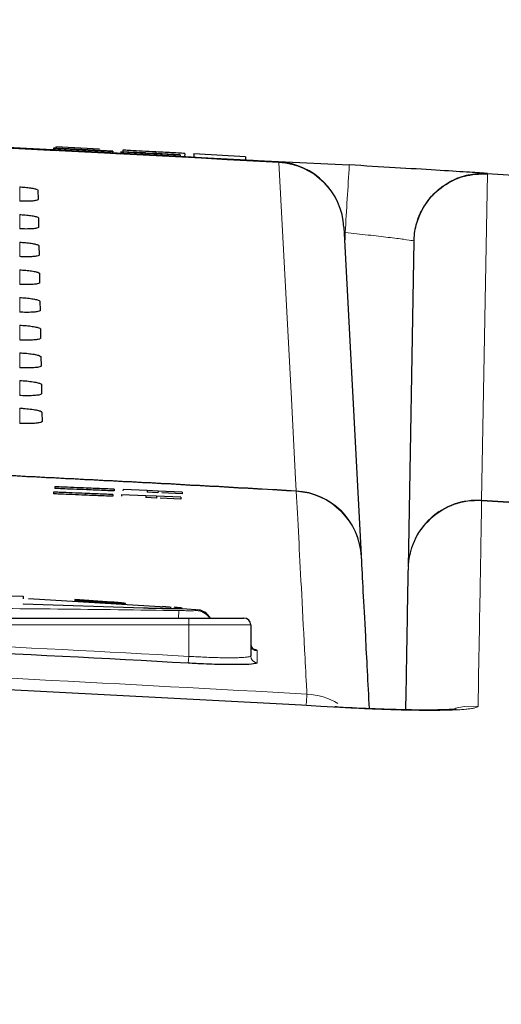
# Paper-space layout 'Blatt3' of a CAD drawing. Header units: millimetres. Extents: x 5 to 418, y 2 to 292.
# Tile 32 of 40: x 240 to 249, y 238 to 257. Entities that reach past the tile are written whole.
import ezdxf

# ---------------------------------------------------------------- set-up
doc = ezdxf.new("R2010")
doc.units = ezdxf.units.MM
doc.layers.add('SLD-0', color=7, linetype='Continuous')
doc.styles.add('SLDTEXTSTYLE0', font='TXT', dxfattribs={"width": 0.605})
doc.dimstyles.new('SLDDIMSTYLE5', dxfattribs={"dimtxt": 3.5, "dimasz": 3.302, "dimexe": 0, "dimexo": 0.0625, "dimgap": 0.875, "dimtad": 1, "dimlfac": 1.5, "dimrnd": 1e-09, "dimzin": 12, "dimdsep": 46, "dimtxsty": 'SLDTEXTSTYLE0', "dimsah": 1, "dimcen": 0.09, "dimadec": 0, "dimazin": 3, "dimtfac": 1, "dimtofl": 0, "dimtmove": 0, "dimatfit": 3, "dimfxl": 1, "dimfrac": 2, "dimtolj": 1, "dimtzin": 12, "dimarcsym": 0})

# ---------------------------------------------------------------- blocks, each defined once
blk = doc.blocks.new('_D_16')
at = {"layer": 'SLD-0', "color": 7}
for p, q in [((130.949, 139.138), (130.949, 268.927)), ((320.949, 139.138), (320.949, 268.927)), ((130.949, 267.927), (320.949, 267.927))]:
    blk.add_line(p, q, dxfattribs=at)
for points in [[(130.949, 267.927), (134.251, 267.419), (134.251, 268.435)], [(320.949, 267.927), (317.647, 268.435), (317.647, 267.419)]]:
    blk.add_solid(points, dxfattribs=at)
at = {"layer": 'SLD-0', "color": 7, "insert": (221.939, 272.438), "char_height": 3.5, "attachment_point": 1, "style": 'SLDTEXTSTYLE0'}
blk.add_mtext('285', dxfattribs=at)

psp = doc.layouts.new('Blatt3')

# ---------------------------------------------------------------- linework, layer by layer
at = {"color": 7, "linetype": 'Continuous', "lineweight": 25}
for p, q in [((239.478, 254.7188), (240.3275, 254.6768)), ((240.2673, 254.722), (240.2656, 254.6887)), ((240.2673, 254.722), (240.4739, 254.7111)), ((240.3118, 254.7529), (241.1574, 254.7078)), ((240.318, 254.7198), (240.318, 254.7193)), ((240.886, 254.6889), (240.8842, 254.6556)), ((241.3698, 254.6642), (241.1632, 254.6751)), ((241.4136, 254.6614), (241.4119, 254.6296)), ((241.5722, 254.6539), (241.5705, 254.6213)), ((241.5739, 254.6537), (241.5722, 254.6539)), ((241.5722, 254.6539), (242.7176, 254.5934)), ((241.5739, 254.6537), (241.5722, 254.6212)), ((242.0433, 254.6289), (241.5739, 254.6537)), ((241.6083, 254.6837), (241.6066, 254.6521)), ((241.3705, 254.6252), (241.5728, 254.6152)), ((242.0433, 254.6289), (242.0416, 254.5963)), ((242.0561, 254.6271), (242.0433, 254.6289)), ((242.0561, 254.6271), (242.0544, 254.5957)), ((242.2626, 254.6162), (242.0561, 254.6271)), ((242.2496, 254.6495), (242.248, 254.6182)), ((242.7192, 254.5932), (242.2498, 254.618)), ((242.2498, 254.618), (242.2626, 254.6162)), ((242.2626, 254.6162), (242.261, 254.5846)), ((242.7152, 254.5588), (242.9789, 254.5457)), ((242.7192, 254.5932), (242.7175, 254.56)), ((242.7176, 254.5934), (242.7192, 254.5932)), ((242.8057, 254.6198), (242.8023, 254.5554)), ((242.9828, 254.6187), (242.9789, 254.5458)), ((242.9824, 254.6104), (242.979, 254.5458)), ((243.9835, 254.5569), (242.9824, 254.6104)), ((243.9364, 254.4984), (245.9875, 254.397)), ((243.9835, 254.5569), (243.98, 254.4904)), ((248.6557, 254.2339), (248.6563, 254.2339)), ((239.9695, 253.9085), (239.9727, 253.7297)), ((239.9789, 253.3721), (239.982, 253.1933)), ((245.8828, 253.1923), (246.2152, 246.8505)), ((239.9883, 252.8358), (239.9914, 252.657)), ((247.1291, 246.6213), (247.2391, 252.9265)), ((239.9976, 252.2994), (240.0007, 252.1206)), ((240.007, 251.7631), (240.0101, 251.5843)), ((240.0163, 251.2267), (240.0195, 251.0479)), ((240.0257, 250.6903), (240.0288, 250.5115)), ((240.0351, 250.154), (240.0382, 249.9752)), ((240.0444, 249.6176), (240.0476, 249.4388)), ((240.2702, 248.0728), (240.2689, 248.0395)), ((240.298, 248.1767), (240.2967, 248.1434)), ((240.884, 248.0479), (240.8827, 248.0146)), ((240.9119, 248.1514), (240.9105, 248.1181)), ((241.4163, 248.0263), (241.4149, 247.993)), ((241.4441, 248.1295), (241.4427, 248.0962)), ((241.5854, 248.0195), (241.5844, 247.996)), ((242.0551, 248.0005), (241.5854, 248.0195)), ((241.6132, 248.1226), (241.6122, 248.0986)), ((242.0829, 248.1032), (241.6132, 248.1226)), ((242.0551, 248.0005), (242.0537, 247.9671)), ((242.2617, 247.9921), (242.0551, 248.0005)), ((242.0829, 248.1032), (242.0815, 248.0699)), ((242.2881, 248.0614), (242.0815, 248.0699)), ((242.2895, 248.0947), (242.0829, 248.1032)), ((242.2617, 247.9921), (242.2604, 247.9588)), ((242.7314, 247.9731), (242.2617, 247.9921)), ((242.2895, 248.0947), (242.2881, 248.0614)), ((242.7592, 248.0754), (242.2895, 248.0947)), ((242.7578, 248.0421), (242.3626, 248.0583)), ((242.7592, 248.0754), (242.7578, 248.0421)), ((242.2604, 247.9588), (242.0537, 247.9671)), ((242.7301, 247.9397), (242.3316, 247.9559)), ((242.7314, 247.9731), (242.7301, 247.9397)), ((237.5609, 246.1006), (239.684, 246.061)), ((239.684, 246.061), (239.684, 246.0075)), ((239.684, 245.9157), (242.0116, 245.8369)), ((239.684, 245.9157), (239.684, 245.9089)), ((242.0116, 245.8302), (239.684, 245.9089)), ((242.5419, 245.8444), (239.7893, 246.0114)), ((240.6839, 246.0005), (240.6839, 245.9692)), ((241.3977, 245.9472), (240.6839, 246.0005)), ((240.6839, 245.9938), (241.3977, 245.9405)), ((240.6839, 245.9692), (241.3977, 245.9237)), ((241.6591, 245.9116), (241.6591, 245.9183)), ((242.6539, 245.8244), (242.6539, 245.8177)), ((243.1097, 245.7942), (242.7538, 245.8158)), ((242.7593, 245.8209), (242.7593, 245.8276)), ((243.0463, 245.7997), (243.0464, 245.7997)), ((233.1492, 245.6382), (242.8826, 245.6382)), ((242.8826, 245.6382), (243.9492, 245.6382)), ((244.0826, 245.5049), (244.0826, 244.9088))]:
    psp.add_line(p, q, dxfattribs=at)
at = {"color": 7, "linetype": 'Continuous', "lineweight": 18}
for p, q in [((244.6274, 254.4537), (244.6267, 254.442)), ((248.6556, 254.228), (248.5453, 247.9171)), ((248.6559, 254.228), (248.6556, 254.228)), ((239.6159, 253.6996), (239.6159, 253.9733)), ((239.6159, 253.1625), (239.6159, 253.4387)), ((245.9037, 252.7947), (245.9088, 253.0893)), ((239.6159, 252.6254), (239.6159, 252.9041)), ((239.6159, 252.0883), (239.6159, 252.3695)), ((239.6159, 251.5511), (239.6159, 251.8349)), ((239.6159, 251.014), (239.6159, 251.3002)), ((239.6159, 250.4769), (239.6159, 250.7656)), ((239.6159, 249.9397), (239.6159, 250.231)), ((239.6159, 249.4026), (239.6159, 249.6964)), ((244.9604, 248.1), (244.9623, 248.0886)), ((248.5456, 247.9057), (248.5453, 247.9171)), ((241.3977, 245.9472), (241.3977, 245.9405)), ((242.0116, 245.8369), (242.0116, 245.8302)), ((242.6891, 245.7835), (242.6862, 245.6382)), ((242.8826, 245.6382), (242.8826, 245.5049)), ((242.8826, 245.5049), (233.1492, 245.5049)), ((244.0826, 245.5049), (242.8826, 245.5049)), ((242.8826, 244.8991), (242.8826, 245.5049)), ((242.8826, 244.8991), (242.8752, 244.7662))]:
    psp.add_line(p, q, dxfattribs=at)
at = {"color": 7, "linetype": 'Continuous', "lineweight": 18, "flags": 128}
for points in [[(244.9604, 248.1), (244.9417, 248.4553), (244.867, 249.8765), (244.6267, 254.442)], [(248.6563, 254.2339), (248.6563, 254.2338), (248.6563, 254.2335), (248.6562, 254.2331), (248.6562, 254.2324), (248.6561, 254.2316), (248.6561, 254.2306), (248.656, 254.2294), (248.6559, 254.228)], [(248.0423, 243.8948), (248.2074, 243.9286), (248.4761, 243.9389)]]:
    psp.add_lwpolyline(points, dxfattribs=at)
at = {"color": 7, "linetype": 'Continuous', "lineweight": 25}
for centre, radius, start, end in [((206.6159, -411.1284), 666.6667, 86.7313823, 88.1084916), ((244.5513, 253.1225), 1.3333, 3, 86.73138), ((206.6159, -411.1284), 660.3314, 86.6708788, 87.1878986), ((243.0159, 245.4681), 0.3333, 30.6909, 84.76885), ((243.9492, 245.5049), 0.1333, 360, 90), ((206.6159, -411.1284), 656.8961, 86.8357819, 87.6855494), ((244.2158, 245.1417), 0.1332, 180.04993, 266.78497)]:
    psp.add_arc(centre, radius, start, end, dxfattribs=at)
at = {"color": 7, "linetype": 'Continuous', "lineweight": 18}
for centre, radius, start, end in [((206.6159, -411.1284), 666.6549, 86.7313823, 88.1084278), ((244.5591, 253.1178), 1.3259, 3.22141, 87.07721), ((561.4963, 234.7619), 316.1192, 176.438896, 176.676349), ((248.6043, 254.2319), 0.0514, 355.72841, 2.27162), ((206.6159, -411.1284), 660.3427, 86.6710964, 87.1905395), ((244.8915, 246.776), 1.3258, 3.22111, 87.01783), ((244.8852, 246.7579), 1.333, 3.00926, 86.68556), ((248.4616, 246.5752), 1.3331, 86.3886, 178.99021), ((248.4568, 246.5919), 1.3281, 86.18271, 178.72987), ((243.0159, 245.4509), 0.3334, 34.2008, 87.78501), ((206.6159, -411.1284), 657.0292, 86.8357819, 87.6855494), ((244.2157, 244.9089), 0.1332, 180.05291, 266.78763), ((257.1239, 243.2477), 11.991, 175.59371, 176.56266), ((245.0907, 242.836), 1.3352, 59.50762, 86.66664)]:
    psp.add_arc(centre, radius, start, end, dxfattribs=at)
at = {"color": 7, "linetype": 'Continuous', "lineweight": 25}
for points, knots in [([(240.8842, 254.6556), (240.7988, 254.6601), (240.6285, 254.6691), (240.4131, 254.6806), (240.2905, 254.6872), (240.2739, 254.6882), (240.2656, 254.6887)], [0, 0, 0, 0, 0.2808135, 0.5595629, 0.7796198, 1, 1, 1, 1]), ([(240.886, 254.6889), (240.8005, 254.6934), (240.6303, 254.7024), (240.4148, 254.7138), (240.2922, 254.7205), (240.2756, 254.7215), (240.2673, 254.722)], [0, 0, 0, 0, 0.28081353, 0.55956288, 0.77961982, 1, 1, 1, 1]), ([(240.5373, 254.7079), (240.5042, 254.7097), (240.4382, 254.7132), (240.3429, 254.7183), (240.3274, 254.7192), (240.318, 254.7198)], [0, 0, 0, 0, 0.2814452, 0.5622732, 1, 1, 1, 1]), ([(240.318, 254.7198), (240.3224, 254.7196), (240.3314, 254.7192), (240.4032, 254.7155), (240.5606, 254.7073), (240.7145, 254.6992), (240.8225, 254.6935)], [0, 0, 0, 0, 0.1870287, 0.3741238, 0.5611402, 1, 1, 1, 1]), ([(240.4739, 254.7111), (240.4827, 254.7105), (240.5004, 254.7095), (240.6102, 254.7036), (240.7437, 254.6965), (240.8313, 254.6919), (240.8752, 254.6896)], [0, 0, 0, 0, 0.280632, 0.5586744, 0.7791973, 1, 1, 1, 1]), ([(240.8323, 254.6928), (240.7925, 254.6949), (240.713, 254.6991), (240.6077, 254.7046), (240.5363, 254.7083), (240.5284, 254.7087), (240.5244, 254.7089)], [0, 0, 0, 0, 0.2812903, 0.5608202, 0.7806803, 1, 1, 1, 1]), ([(240.5244, 254.7089), (240.5272, 254.7087), (240.5322, 254.7084), (240.5641, 254.7067), (240.5782, 254.7059)], [0, 0, 0, 0, 0.5596169, 1, 1, 1, 1]), ([(241.0491, 254.6808), (240.9911, 254.6838), (240.8955, 254.6889), (240.7601, 254.6961), (240.6462, 254.7021), (240.5736, 254.706), (240.5373, 254.7079)], [0, 0, 0, 0, 0.3399393, 0.5600249, 0.7800825, 1, 1, 1, 1]), ([(240.5782, 254.7059), (240.6404, 254.7026), (240.7431, 254.6972), (240.8989, 254.6889), (241.0294, 254.682), (241.1138, 254.6775), (241.156, 254.6753)], [0, 0, 0, 0, 0.3384083, 0.5589741, 0.7795351, 1, 1, 1, 1]), ([(240.8225, 254.6935), (240.8951, 254.6896), (241.04, 254.682), (241.2283, 254.672), (241.3445, 254.6657), (241.3613, 254.6647), (241.3698, 254.6642)], [0, 0, 0, 0, 0.2807972, 0.5601508, 0.7798767, 1, 1, 1, 1]), ([(241.1632, 254.6751), (241.1549, 254.6756), (241.1384, 254.6765), (241.0191, 254.6829), (240.9032, 254.6891), (240.8323, 254.6928)], [0, 0, 0, 0, 0.2810967, 0.5602874, 1, 1, 1, 1]), ([(240.8752, 254.6896), (240.9191, 254.6872), (241.0067, 254.6826), (241.1195, 254.6767), (241.1933, 254.6729), (241.2025, 254.6725), (241.2071, 254.6723)], [0, 0, 0, 0, 0.2809172, 0.5608127, 0.7805018, 1, 1, 1, 1]), ([(241.4136, 254.6614), (241.4026, 254.6619), (241.3805, 254.6629), (241.1837, 254.6732), (240.9989, 254.6829), (240.886, 254.6889)], [0, 0, 0, 0, 0.2799417, 0.5600797, 1, 1, 1, 1]), ([(241.2071, 254.6723), (241.2045, 254.6724), (241.1993, 254.6727), (241.1449, 254.6757), (241.0854, 254.6788), (241.0491, 254.6808)], [0, 0, 0, 0, 0.2800885, 0.55997049, 1, 1, 1, 1]), ([(241.156, 254.6753), (241.195, 254.6732), (241.2728, 254.669), (241.3577, 254.6645), (241.4056, 254.6619), (241.4109, 254.6615), (241.4136, 254.6614)], [0, 0, 0, 0, 0.2803713, 0.5599089, 0.7798589, 1, 1, 1, 1]), ([(242.2496, 254.6495), (242.1604, 254.6542), (241.9825, 254.6637), (241.7585, 254.6757), (241.6323, 254.6824), (241.6163, 254.6833), (241.6083, 254.6837)], [0, 0, 0, 0, 0.28081353, 0.55956288, 0.77961982, 1, 1, 1, 1]), ([(242.8057, 254.6198), (242.7935, 254.6205), (242.7689, 254.6218), (242.5613, 254.6328), (242.3678, 254.6432), (242.2496, 254.6495)], [0, 0, 0, 0, 0.2799417, 0.5600797, 1, 1, 1, 1]), ([(248.6563, 254.2339), (248.6435, 254.2347), (248.6112, 254.2367), (248.2926, 254.2568), (247.6889, 254.2944), (246.8886, 254.3434), (246.2879, 254.3791), (245.9875, 254.397)], [0, 0, 0, 0, 0.1399457, 0.354707, 0.569707, 0.7848075, 1, 1, 1, 1]), ([(247.2391, 252.9265), (247.2393, 252.9342), (247.2408, 252.9975), (247.2526, 253.1167), (247.2878, 253.272), (247.3368, 253.4107), (247.3926, 253.5289), (247.445, 253.6173), (247.5052, 253.7048), (247.5741, 253.7907), (247.6657, 253.8836), (247.7443, 253.9496), (247.8171, 254.0029), (247.9104, 254.0635), (248.0439, 254.1317), (248.1829, 254.1807), (248.3187, 254.2142), (248.446, 254.2332), (248.5671, 254.2382), (248.6345, 254.2349), (248.6557, 254.2339)], [0, 0, 0, 0, 0.0107366, 0.0882321, 0.1663807, 0.2321135, 0.2927446, 0.3482073, 0.3750618, 0.4406951, 0.5012332, 0.5566098, 0.5834223, 0.626901, 0.7113857, 0.7916524, 0.8315106, 0.9060968, 0.9703556, 1, 1, 1, 1]), ([(247.2391, 252.9265), (247.2393, 252.9341), (247.242, 253.0528), (247.2857, 253.3194), (247.4688, 253.6934), (247.7928, 254.0096), (248.2048, 254.2123), (248.5053, 254.2228), (248.6556, 254.228)], [0, 0, 0, 0, 0.0107784, 0.16672, 0.3752992, 0.5835598, 0.7917454, 1, 1, 1, 1]), ([(248.6563, 254.2339), (249.1954, 254.1995), (250.7378, 254.1012), (252.2797, 253.9947), (253.2826, 253.9255)], [0, 0, 0, 0, 0.34956709, 1, 1, 1, 1]), ([(239.6159, 253.9733), (239.6309, 253.9725), (239.6853, 253.9696), (239.7767, 253.9612), (239.874, 253.9469), (239.9425, 253.9301), (239.9676, 253.9169), (239.9692, 253.91), (239.9695, 253.9085)], [0, 0, 0, 0, 0.0812528, 0.2934296, 0.5069011, 0.7224904, 0.9396889, 1, 1, 1, 1]), ([(239.9727, 253.7297), (239.972, 253.7276), (239.9699, 253.7202), (239.9398, 253.7091), (239.8668, 253.6996), (239.7655, 253.6956), (239.6765, 253.6968), (239.6265, 253.6992), (239.6159, 253.6996)], [0, 0, 0, 0, 0.0857051, 0.3026079, 0.518156, 0.7315729, 0.9434386, 1, 1, 1, 1]), ([(239.6159, 253.4387), (239.632, 253.4378), (239.6884, 253.4347), (239.7828, 253.426), (239.8822, 253.4113), (239.952, 253.394), (239.977, 253.3806), (239.9786, 253.3736), (239.9789, 253.3721)], [0, 0, 0, 0, 0.0847194, 0.2969209, 0.5104279, 0.7260526, 0.9432708, 1, 1, 1, 1]), ([(239.982, 253.1933), (239.9813, 253.1911), (239.979, 253.1834), (239.9474, 253.1721), (239.8719, 253.1624), (239.7676, 253.1584), (239.6769, 253.1597), (239.6261, 253.162), (239.6159, 253.1625)], [0, 0, 0, 0, 0.0890994, 0.3059785, 0.521493, 0.7348782, 0.9467284, 1, 1, 1, 1]), ([(239.6159, 252.9041), (239.6331, 252.9032), (239.6916, 252.8999), (239.7889, 252.8908), (239.8904, 252.8757), (239.9615, 252.858), (239.9865, 252.8443), (239.988, 252.8372), (239.9883, 252.8358)], [0, 0, 0, 0, 0.088008, 0.3002334, 0.5137745, 0.729433, 0.9466698, 1, 1, 1, 1]), ([(239.9914, 252.657), (239.9906, 252.6546), (239.9881, 252.6467), (239.9549, 252.635), (239.8771, 252.6251), (239.7698, 252.6211), (239.6772, 252.6225), (239.6257, 252.6249), (239.6159, 252.6254)], [0, 0, 0, 0, 0.0923202, 0.3091766, 0.5246593, 0.7380145, 0.9498505, 1, 1, 1, 1]), ([(239.6159, 252.3695), (239.6341, 252.3685), (239.6948, 252.3651), (239.7949, 252.3557), (239.8987, 252.34), (239.971, 252.3219), (239.9959, 252.3079), (239.9974, 252.3008), (239.9976, 252.2994)], [0, 0, 0, 0, 0.091132, 0.3033806, 0.5169544, 0.7326451, 0.9498996, 1, 1, 1, 1]), ([(240.0007, 252.1206), (239.9999, 252.1181), (239.9973, 252.1099), (239.9625, 252.0979), (239.8822, 252.0879), (239.7719, 252.0838), (239.6775, 252.0854), (239.6254, 252.0878), (239.6159, 252.0883)], [0, 0, 0, 0, 0.0953804, 0.3122153, 0.5276676, 0.7409947, 0.9528176, 1, 1, 1, 1]), ([(239.6159, 251.8349), (239.6352, 251.8338), (239.6979, 251.8303), (239.801, 251.8205), (239.9069, 251.8044), (239.9805, 251.7858), (240.0054, 251.7716), (240.0067, 251.7643), (240.007, 251.7631)], [0, 0, 0, 0, 0.0941035, 0.3063745, 0.5199798, 0.7357013, 0.9529725, 1, 1, 1, 1]), ([(240.0101, 251.5843), (240.0092, 251.5816), (240.0064, 251.5731), (239.9701, 251.5608), (239.8874, 251.5506), (239.7741, 251.5466), (239.6778, 251.5482), (239.625, 251.5507), (239.6159, 251.5511)], [0, 0, 0, 0, 0.098292, 0.3151062, 0.5305297, 0.7438302, 0.955641, 1, 1, 1, 1]), ([(239.6159, 251.3002), (239.6362, 251.2991), (239.7011, 251.2955), (239.807, 251.2853), (239.9151, 251.2688), (239.99, 251.2497), (240.0148, 251.2353), (240.0161, 251.2279), (240.0163, 251.2267)], [0, 0, 0, 0, 0.0969335, 0.3092262, 0.5228618, 0.7386127, 0.9558999, 1, 1, 1, 1]), ([(240.0195, 251.0479), (240.0185, 251.0451), (240.0155, 251.0363), (239.9777, 251.0237), (239.8925, 251.0134), (239.7762, 251.0093), (239.6782, 251.0111), (239.6247, 251.0136), (239.6159, 251.014)], [0, 0, 0, 0, 0.1010655, 0.3178599, 0.533256, 0.7465312, 0.9583308, 1, 1, 1, 1]), ([(239.6159, 250.7656), (239.6373, 250.7644), (239.7042, 250.7607), (239.8131, 250.7501), (239.9233, 250.7332), (239.9995, 250.7136), (240.0243, 250.699), (240.0255, 250.6915), (240.0257, 250.6903)], [0, 0, 0, 0, 0.0996319, 0.3119456, 0.5256103, 0.7413895, 0.9586918, 1, 1, 1, 1]), ([(240.0288, 250.5115), (240.0278, 250.5086), (240.0246, 250.4996), (239.9852, 250.4866), (239.8977, 250.4761), (239.7784, 250.4721), (239.6785, 250.4739), (239.6243, 250.4765), (239.6159, 250.4769)], [0, 0, 0, 0, 0.1037105, 0.3204859, 0.5358558, 0.7491071, 0.9608965, 1, 1, 1, 1]), ([(239.6159, 250.231), (239.6383, 250.2297), (239.7074, 250.2258), (239.8191, 250.215), (239.9315, 250.1976), (240.0089, 250.1775), (240.0337, 250.1626), (240.0349, 250.1551), (240.0351, 250.154)], [0, 0, 0, 0, 0.1022077, 0.3145418, 0.5282346, 0.7440408, 0.9613575, 1, 1, 1, 1]), ([(240.0382, 249.9752), (240.0371, 249.9721), (240.0337, 249.9628), (239.9928, 249.9496), (239.9028, 249.9389), (239.7805, 249.9348), (239.6788, 249.9367), (239.624, 249.9393), (239.6159, 249.9397)], [0, 0, 0, 0, 0.1062358, 0.3229931, 0.5383379, 0.7515666, 0.9633463, 1, 1, 1, 1]), ([(239.6159, 249.6964), (239.6394, 249.695), (239.7105, 249.691), (239.8251, 249.6798), (239.9397, 249.662), (240.0184, 249.6415), (240.0431, 249.6263), (240.0443, 249.6187), (240.0444, 249.6176)], [0, 0, 0, 0, 0.1046692, 0.317023, 0.5307428, 0.746575, 0.9639054, 1, 1, 1, 1]), ([(240.0476, 249.4388), (240.0464, 249.4356), (240.0428, 249.426), (240.0003, 249.4125), (239.9079, 249.4016), (239.7827, 249.3976), (239.6792, 249.3996), (239.6236, 249.4022), (239.6159, 249.4026)], [0, 0, 0, 0, 0.1086494, 0.3253892, 0.5407101, 0.7539172, 0.9656881, 1, 1, 1, 1]), ([(240.8827, 248.0146), (240.7972, 248.018), (240.627, 248.0249), (240.4126, 248.0336), (240.2918, 248.0385), (240.2765, 248.0391), (240.2689, 248.0395)], [0, 0, 0, 0, 0.2808135, 0.5595629, 0.7796198, 1, 1, 1, 1]), ([(240.884, 248.0479), (240.7986, 248.0514), (240.6283, 248.0583), (240.414, 248.0669), (240.2932, 248.0718), (240.2779, 248.0725), (240.2702, 248.0728)], [0, 0, 0, 0, 0.2808135, 0.5595629, 0.7796198, 1, 1, 1, 1]), ([(240.9105, 248.1181), (240.825, 248.1216), (240.6548, 248.1287), (240.4404, 248.1375), (240.3196, 248.1425), (240.3043, 248.1431), (240.2967, 248.1434)], [0, 0, 0, 0, 0.2808135, 0.5595629, 0.7796198, 1, 1, 1, 1]), ([(240.9119, 248.1514), (240.8264, 248.155), (240.6561, 248.162), (240.4418, 248.1708), (240.321, 248.1758), (240.3057, 248.1764), (240.298, 248.1767)], [0, 0, 0, 0, 0.28081353, 0.55956288, 0.77961982, 1, 1, 1, 1]), ([(241.4149, 247.993), (241.4032, 247.9935), (241.3797, 247.9945), (241.181, 248.0025), (240.9958, 248.01), (240.8827, 248.0146)], [0, 0, 0, 0, 0.2799417, 0.5600797, 1, 1, 1, 1]), ([(241.4163, 248.0263), (241.4045, 248.0268), (241.3811, 248.0278), (241.1823, 248.0358), (240.9972, 248.0433), (240.884, 248.0479)], [0, 0, 0, 0, 0.2799417, 0.56007966, 1, 1, 1, 1]), ([(241.4427, 248.0962), (241.431, 248.0967), (241.4075, 248.0977), (241.2088, 248.1058), (241.0236, 248.1135), (240.9105, 248.1181)], [0, 0, 0, 0, 0.2799417, 0.5600797, 1, 1, 1, 1]), ([(241.4441, 248.1295), (241.4323, 248.13), (241.4089, 248.131), (241.2102, 248.1392), (241.025, 248.1468), (240.9119, 248.1514)], [0, 0, 0, 0, 0.2799417, 0.5600797, 1, 1, 1, 1]), ([(246.2164, 246.8278), (246.2389, 246.399), (246.2746, 245.718), (246.3446, 244.3824), (246.3705, 243.8878)], [0, 0, 0, 0, 0.6296592, 1, 1, 1, 1]), ([(247.0809, 243.8643), (247.0815, 243.8948), (247.0897, 244.3678), (247.1022, 245.0808), (247.1182, 245.9986), (247.1252, 246.3987), (247.1287, 246.5987)], [0, 0, 0, 0, 0.02205678, 0.34187868, 0.67091832, 1, 1, 1, 1]), ([(241.3977, 245.9237), (241.4049, 245.9232), (241.4268, 245.9218), (241.4559, 245.9201), (241.484, 245.9187), (241.5045, 245.9178), (241.5241, 245.917), (241.543, 245.9163), (241.5668, 245.9156), (241.5882, 245.9152), (241.6068, 245.915), (241.6235, 245.915), (241.637, 245.9153), (241.6471, 245.9158), (241.6548, 245.9165), (241.6589, 245.9174), (241.6593, 245.9185), (241.6572, 245.9198), (241.6515, 245.9213), (241.6422, 245.923), (241.6335, 245.9243), (241.6231, 245.9258), (241.6112, 245.9273), (241.5976, 245.9289), (241.5826, 245.9305), (241.5664, 245.9322), (241.549, 245.934), (241.5304, 245.9358), (241.5074, 245.9379), (241.4789, 245.9404), (241.4502, 245.9429), (241.4275, 245.9448), (241.4118, 245.946), (241.4024, 245.9468), (241.3977, 245.9472)], [0, 0, 0, 0, 0.0263442, 0.0799253, 0.1072269, 0.133667, 0.1602926, 0.1872055, 0.2145124, 0.2674389, 0.2943043, 0.321562, 0.3744866, 0.4012775, 0.4285073, 0.4814048, 0.5082536, 0.5354925, 0.5884675, 0.6153551, 0.6426326, 0.6691096, 0.6957712, 0.7227181, 0.7500558, 0.7765982, 0.8033256, 0.8303395, 0.8577454, 0.898619, 0.9425603, 0.9656169, 0.9827836, 1, 1, 1, 1]), ([(241.3977, 245.9405), (241.405, 245.9399), (241.4195, 245.9387), (241.4413, 245.9369), (241.4631, 245.9351), (241.4881, 245.9329), (241.5164, 245.9304), (241.5419, 245.928), (241.5624, 245.9259), (241.5781, 245.9243), (241.5934, 245.9227), (241.6075, 245.921), (241.6199, 245.9195), (241.6302, 245.9181), (241.6354, 245.9173), (241.6377, 245.917)], [0, 0, 0, 0, 0.0714094, 0.1433151, 0.216785, 0.290795, 0.4009413, 0.5193566, 0.5814916, 0.652896, 0.7247972, 0.7982668, 0.8722792, 0.9438269, 1, 1, 1, 1]), ([(241.645, 245.9158), (241.6458, 245.9156), (241.6491, 245.9151), (241.6549, 245.9138), (241.659, 245.9125), (241.6589, 245.9118), (241.6589, 245.9116)], [0, 0, 0, 0, 0.0754293, 0.3386936, 0.8486045, 1, 1, 1, 1]), ([(242.0116, 245.8369), (242.0308, 245.8362), (242.0694, 245.8346), (242.1273, 245.8327), (242.1848, 245.8311), (242.2383, 245.8297), (242.3018, 245.8283), (242.3713, 245.827), (242.4318, 245.8261), (242.4818, 245.8254), (242.5229, 245.8249), (242.565, 245.8245), (242.5945, 245.8243), (242.6202, 245.8243), (242.6384, 245.8243), (242.65, 245.8244), (242.6539, 245.8244)], [0, 0, 0, 0, 0.0703848, 0.14132204, 0.21294833, 0.28514483, 0.34575216, 0.46210883, 0.57019252, 0.61500851, 0.70130345, 0.780662, 0.85536772, 0.89142666, 0.96373414, 1, 1, 1, 1]), ([(242.6539, 245.8177), (242.6461, 245.8177), (242.6306, 245.8176), (242.6017, 245.8176), (242.5687, 245.8178), (242.5334, 245.8182), (242.4863, 245.8187), (242.4267, 245.8195), (242.3646, 245.8205), (242.3067, 245.8215), (242.2536, 245.8227), (242.1909, 245.8242), (242.14, 245.8257), (242.0906, 245.8273), (242.0511, 245.8286), (242.0215, 245.8298), (242.0116, 245.8302)], [0, 0, 0, 0, 0.0703906, 0.1413338, 0.212966, 0.2851683, 0.3457807, 0.4621468, 0.5702392, 0.6150585, 0.7013601, 0.7807251, 0.8554373, 0.891479, 0.9637517, 1, 1, 1, 1]), ([(242.3683, 245.8675), (242.3836, 245.866), (242.4144, 245.863), (242.4553, 245.8588), (242.4925, 245.8548), (242.5201, 245.8517), (242.5366, 245.8498), (242.5416, 245.8491), (242.5418, 245.8491)], [0, 0, 0, 0, 0.2121355, 0.4259313, 0.6417994, 0.8593837, 0.9944403, 1, 1, 1, 1]), ([(242.6539, 245.8244), (242.6601, 245.8244), (242.6791, 245.8244), (242.7057, 245.8245), (242.7308, 245.8248), (242.7455, 245.8253), (242.7564, 245.8262), (242.7612, 245.8274), (242.7561, 245.8295), (242.7442, 245.8316), (242.7225, 245.8347), (242.684, 245.8393), (242.6293, 245.8446), (242.6017, 245.8473)], [0, 0, 0, 0, 0.0419749, 0.1263379, 0.211517, 0.2975255, 0.3407659, 0.4479754, 0.5469522, 0.637593, 0.6815016, 0.8396988, 1, 1, 1, 1]), ([(242.7591, 245.8209), (242.7585, 245.8204), (242.7575, 245.8197), (242.746, 245.8186), (242.7206, 245.8177), (242.6762, 245.8177), (242.6539, 245.8177)], [0, 0, 0, 0, 0.1925842, 0.2904752, 0.6428947, 1, 1, 1, 1]), ([(245.804, 243.9125), (241.8633, 244.1235), (233.3668, 244.5784), (220.2985, 244.9645), (206.6123, 245.1088), (192.9268, 244.9633), (179.864, 244.5767), (171.3683, 244.122), (167.4279, 243.9111)], [0, 0, 0, 0, 0.1509637, 0.3254973, 0.5001042, 0.6745376, 0.8490439, 1, 1, 1, 1]), ([(244.0826, 245.0501), (244.0913, 245.0486), (244.1358, 245.0409), (244.1732, 245.0302), (244.2039, 245.018), (244.2068, 245.0118), (244.2083, 245.0087)], [0, 0, 0, 0, 0.0968713, 0.494279, 0.7456304, 1, 1, 1, 1]), ([(244.2083, 244.7759), (244.1936, 244.7673), (244.1643, 244.75), (243.9351, 244.7377), (243.5978, 244.7376), (243.2229, 244.7484), (242.9747, 244.7611), (242.8752, 244.7662)], [0, 0, 0, 0, 0.2145203, 0.4290546, 0.6431246, 0.8569356, 1, 1, 1, 1]), ([(248.0545, 243.8792), (248.0513, 243.8787), (248.0422, 243.8774), (247.9036, 243.8664), (247.6139, 243.8585), (247.1233, 243.8605), (246.4906, 243.8804), (245.9884, 243.9027), (245.7299, 243.9207), (245.7061, 243.9224)], [0, 0, 0, 0, 0.06334418, 0.17381849, 0.34278476, 0.54183828, 0.75736386, 0.97770473, 1, 1, 1, 1])]:
    psp.add_open_spline(points, degree=3, knots=knots, dxfattribs=at)
at = {"color": 7, "linetype": 'Continuous', "lineweight": 18}
for points, knots in [([(253.2822, 253.9197), (252.2793, 253.9889), (250.7374, 254.0953), (249.1951, 254.1936), (248.6559, 254.228)], [0, 0, 0, 0, 0.6504329, 1, 1, 1, 1]), ([(245.9088, 253.0893), (246.0586, 253.0738), (246.3583, 253.0428), (246.7571, 252.9969), (247.058, 252.9587), (247.2167, 252.9349), (247.2328, 252.9289), (247.2391, 252.9265)], [0, 0, 0, 0, 0.2151162, 0.4302859, 0.6453841, 0.860145, 1, 1, 1, 1]), ([(245.1683, 244.1689), (245.1652, 244.2285), (245.1495, 244.5264), (245.0874, 245.709), (245.0148, 247.0891), (244.9769, 247.8113), (244.9623, 248.0886)], [0, 0, 0, 0, 0.0322876, 0.1614382, 0.6780666, 1, 1, 1, 1]), ([(248.5456, 247.9057), (248.542, 247.703), (248.5349, 247.2975), (248.5144, 246.1295), (248.4913, 244.8101), (248.4761, 243.9389)], [0, 0, 0, 0, 0.2535527, 0.5071378, 1, 1, 1, 1]), ([(248.5453, 247.9171), (249.1032, 247.8815), (250.6826, 247.7808), (252.2616, 247.6733), (253.2826, 247.6017), (253.2826, 247.6017)], [0, 0, 0, 0, 0.3532876, 0.9999916, 1, 1, 1, 1]), ([(253.2818, 247.5904), (252.2607, 247.6609), (250.6823, 247.7698), (249.1032, 247.8702), (248.5456, 247.9057)], [0, 0, 0, 0, 0.64685232, 1, 1, 1, 1]), ([(233.3427, 245.7835), (234.9001, 245.8052), (238.0156, 245.8487), (241.131, 245.8052), (242.6891, 245.7835)], [0, 0, 0, 0, 0.4998954, 1, 1, 1, 1]), ([(242.6891, 245.7835), (242.7267, 245.7829), (242.8024, 245.7818), (242.903, 245.7814), (242.9797, 245.7816), (243.0215, 245.7824), (243.0267, 245.7835), (243.0288, 245.784)], [0, 0, 0, 0, 0.2133947, 0.4285895, 0.6443155, 0.8592654, 1, 1, 1, 1]), ([(243.0288, 245.784), (243.0326, 245.7875), (243.0402, 245.7945), (243.0462, 245.7995), (243.0463, 245.7996), (243.0463, 245.7997)], [0, 0, 0, 0, 0.38984588, 0.77972445, 1, 1, 1, 1]), ([(168.0635, 244.1689), (168.9509, 244.2202), (173.388, 244.4764), (181.3801, 244.8472), (192.0435, 245.173), (202.7147, 245.3232), (213.3917, 245.3006), (224.0294, 245.1009), (234.624, 244.7422), (241.6532, 244.36), (245.1683, 244.1689)], [0, 0, 0, 0, 0.0345653, 0.1728308, 0.3110963, 0.4493987, 0.587812, 0.7262622, 0.8631132, 1, 1, 1, 1]), ([(244.2083, 245.0087), (244.2083, 245.0033), (244.2083, 244.976), (244.2083, 244.8991), (244.2083, 244.8263), (244.2083, 244.7759)], [0, 0, 0, 0, 0.0712947, 0.3564733, 1, 1, 1, 1]), ([(242.8826, 244.8991), (242.9049, 244.8977), (242.9719, 244.8937), (243.0612, 244.8889), (243.1553, 244.8844), (243.2577, 244.88), (243.3837, 244.8755), (243.5145, 244.8724), (243.6281, 244.8709), (243.7292, 244.8709), (243.8051, 244.8721), (243.8708, 244.8741), (243.9246, 244.8766), (243.9764, 244.8805), (244.0116, 244.8844), (244.0416, 244.8891), (244.0644, 244.8946), (244.0799, 244.9015), (244.0817, 244.9064), (244.0826, 244.9088)], [0, 0, 0, 0, 0.03552751, 0.10690325, 0.14278215, 0.18825143, 0.27554379, 0.35662912, 0.42437401, 0.4960577, 0.57073309, 0.60445858, 0.66940104, 0.7291273, 0.78535453, 0.82011649, 0.88590724, 0.94481579, 1, 1, 1, 1]), ([(245.804, 243.9125), (245.8533, 243.9096), (246.0015, 243.9011), (246.1988, 243.8911), (246.4059, 243.8816), (246.6315, 243.8724), (246.9126, 243.863), (247.207, 243.8565), (247.4628, 243.8536), (247.6881, 243.8539), (247.8565, 243.8568), (248.0026, 243.8614), (248.1227, 243.8672), (248.2382, 243.8759), (248.3159, 243.8847), (248.3819, 243.895), (248.4331, 243.9068), (248.4694, 243.9222), (248.4739, 243.9334), (248.4761, 243.9389)], [0, 0, 0, 0, 0.0353092, 0.1062344, 0.14188, 0.1863893, 0.273196, 0.3562027, 0.4249399, 0.4964865, 0.570655, 0.6044276, 0.6694368, 0.7291717, 0.7853647, 0.818406, 0.8826627, 0.9428365, 1, 1, 1, 1])]:
    psp.add_open_spline(points, degree=3, knots=knots, dxfattribs=at)

# ---------------------------------------------------------------- dimensions: what is measured, and where the dimension line sits
at = {"layer": 'SLD-0', "color": 7}
dim = psp.add_linear_dim(base=(320.9492, 267.9266), p1=(130.9492, 139.1382), p2=(320.9492, 139.1382), dimstyle='SLDDIMSTYLE5', dxfattribs=at)
dim.commit()
dim.dimension.update_dxf_attribs({"geometry": '_D_16', "text_midpoint": (225.9492, 267.9266), "dimtype": 160})

doc.saveas('drawing.dxf')
